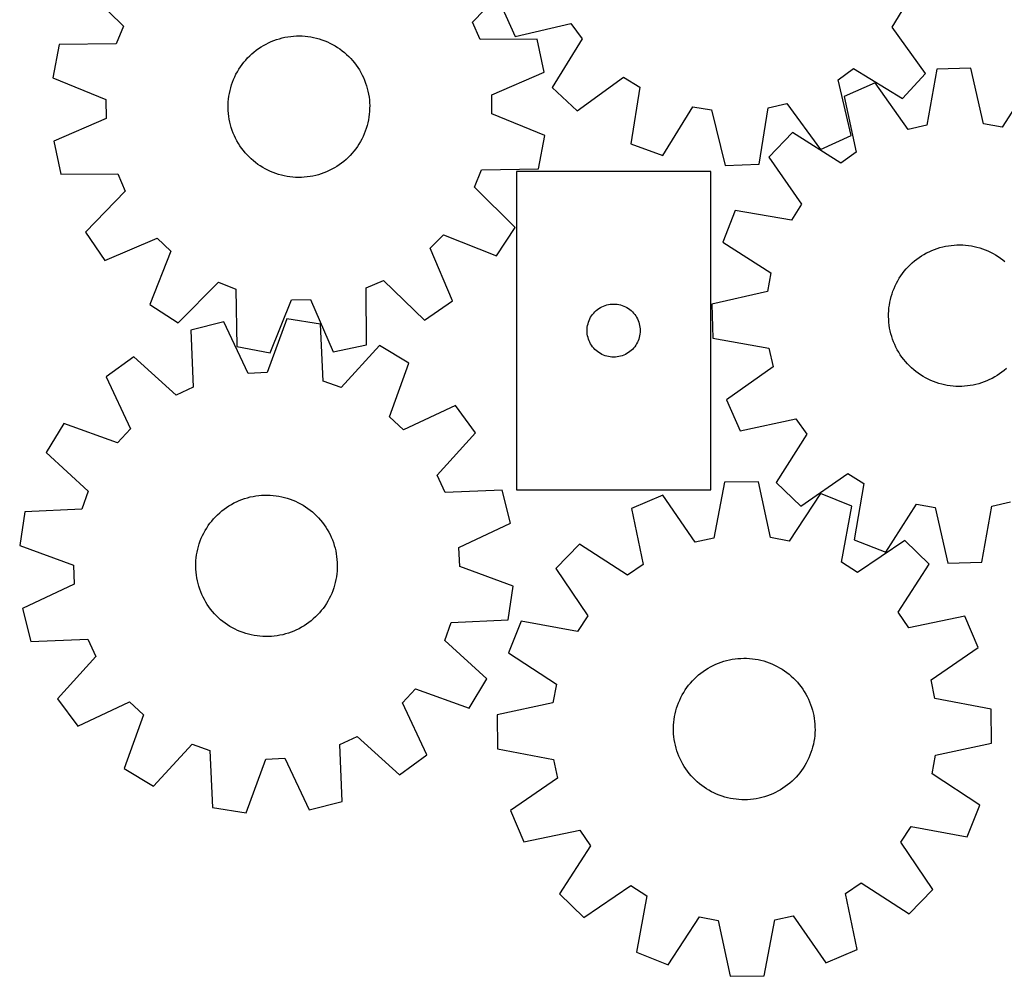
# Model space of a CAD drawing. Header units: millimetres. Extents: x 7 to 1243, y 7 to 1477.
# Tile 4 of 24: x 549 to 883, y 7 to 332. Entities that reach past the tile are written whole.
import ezdxf

# ---------------------------------------------------------------- set-up
doc = ezdxf.new("R2010")
doc.units = ezdxf.units.MM
doc.layers.add('CUT', color=7, linetype='CONTINUOUS', true_color=0x000000)

msp = doc.modelspace()

# ---------------------------------------------------------------- linework, layer by layer
at = {"layer": 'CUT'}
for p, q in [((703.039417, 330.694033), (716.533968, 344.598691)), ((570.77726, 342.919746), (584.588518, 329.329619)), ((712.726937, 336.29117), (717.542115, 325.807873)), ((845.35369, 329.01857), (848.720897, 334.496217)), ((705.568265, 324.782382), (703.039417, 330.694033)), ((584.588518, 329.329619), (582.196515, 323.361285)), ((717.542115, 325.807873), (736.404758, 330.23993)), ((736.404758, 330.23993), (740.176869, 325.032832)), ((856.666798, 313.287835), (845.35369, 329.01857)), ((633.846712, 323.682471), (634.739662, 324.084138)), ((634.739662, 324.084138), (635.648252, 324.449049)), ((635.648252, 324.449049), (636.570969, 324.776596)), ((636.570969, 324.776596), (637.506279, 325.066234)), ((637.506279, 325.066234), (638.452625, 325.317481)), ((638.452625, 325.317481), (639.408431, 325.529919)), ((639.408431, 325.529919), (640.372107, 325.703194)), ((640.372107, 325.703194), (641.342048, 325.837018)), ((641.342048, 325.837018), (642.316641, 325.931168)), ((642.316641, 325.931168), (643.294263, 325.985487)), ((643.294263, 325.985487), (644.273287, 325.999886)), ((644.273287, 325.999886), (645.252083, 325.974339)), ((645.252083, 325.974339), (646.229023, 325.90889)), ((646.229023, 325.90889), (647.202481, 325.803647)), ((647.202481, 325.803647), (648.170835, 325.658786)), ((648.170835, 325.658786), (649.132475, 325.474548)), ((649.132475, 325.474548), (650.0858, 325.251239)), ((650.0858, 325.251239), (651.029223, 324.989232)), ((651.029223, 324.989232), (651.961174, 324.688961)), ((651.961174, 324.688961), (652.880102, 324.350927)), ((652.880102, 324.350927), (653.784477, 323.975693)), ((653.784477, 323.975693), (654.672794, 323.563883)), ((724.94397, 324.938745), (705.568265, 324.782382)), ((727.324757, 313.650817), (724.94397, 324.938745)), ((740.176869, 325.032832), (730.086749, 308.491009)), ((562.822348, 323.071296), (560.702206, 311.731523)), ((582.196515, 323.361285), (562.822348, 323.071296)), ((628.898562, 320.542155), (629.66754, 321.148264)), ((629.66754, 321.148264), (630.4606, 321.722503)), ((630.4606, 321.722503), (631.276423, 322.263916)), ((631.276423, 322.263916), (632.113651, 322.771602)), ((632.113651, 322.771602), (632.97089, 323.244716)), ((632.97089, 323.244716), (633.846712, 323.682471)), ((654.672794, 323.563883), (655.543575, 323.116182)), ((655.543575, 323.116182), (656.39537, 322.633336)), ((656.39537, 322.633336), (657.226762, 322.116149)), ((657.226762, 322.116149), (658.036366, 321.56548)), ((658.036366, 321.56548), (658.822836, 320.982247)), ((658.822836, 320.982247), (659.584862, 320.367421)), ((625.458182, 317.070632), (626.088425, 317.819957)), ((626.088425, 317.819957), (626.748707, 318.542953)), ((626.748707, 318.542953), (627.43793, 319.238415)), ((627.43793, 319.238415), (628.154946, 319.905186)), ((628.154946, 319.905186), (628.898562, 320.542155)), ((659.584862, 320.367421), (660.321176, 319.722024)), ((660.321176, 319.722024), (661.030552, 319.047131)), ((661.030552, 319.047131), (661.71181, 318.343866)), ((661.71181, 318.343866), (662.363816, 317.613398)), ((662.363816, 317.613398), (662.985485, 316.856943)), ((623.257799, 313.835582), (623.75792, 314.677351)), ((623.75792, 314.677351), (624.291959, 315.49802)), ((624.291959, 315.49802), (624.859028, 316.296223)), ((624.859028, 316.296223), (625.458182, 317.070632)), ((662.985485, 316.856943), (663.575781, 316.075761)), ((663.575781, 316.075761), (664.133723, 315.271152)), ((664.133723, 315.271152), (664.658382, 314.444455)), ((664.658382, 314.444455), (665.148884, 313.597045)), ((827.075262, 311.145415), (832.28236, 314.917526)), ((832.28236, 314.917526), (848.824183, 304.827407)), ((860.482353, 314.774268), (857.066868, 295.701332)), ((872.015674, 315.034979), (860.482353, 314.774268)), ((876.289519, 296.135861), (872.015674, 315.034979)), ((560.702206, 311.731523), (578.662861, 304.461222)), ((621.612272, 310.286009), (621.96898, 311.19785)), ((621.96898, 311.19785), (622.362584, 312.094383)), ((622.362584, 312.094383), (622.792429, 312.974115)), ((622.792429, 312.974115), (623.257799, 313.835582)), ((665.148884, 313.597045), (665.604414, 312.730334)), ((665.604414, 312.730334), (666.024212, 311.845764)), ((666.024212, 311.845764), (666.407581, 310.944807)), ((666.407581, 310.944807), (666.753882, 310.028963)), ((709.536336, 305.968729), (727.324757, 313.650817)), ((738.547178, 300.648394), (754.277913, 311.961501)), ((754.277913, 311.961501), (759.755559, 308.594295)), ((831.507319, 292.282773), (827.075262, 311.145415)), ((848.824183, 304.827407), (856.666798, 313.287835)), ((893.076931, 311.338347), (882.622538, 295.024302)), ((620.565331, 306.516241), (620.769147, 307.473923)), ((620.769147, 307.473923), (621.011856, 308.422495)), ((621.011856, 308.422495), (621.293053, 309.360377)), ((621.293053, 309.360377), (621.612272, 310.286009)), ((666.753882, 310.028963), (667.062538, 309.099755)), ((667.062538, 309.099755), (667.333037, 308.158732)), ((667.333037, 308.158732), (667.564928, 307.207458)), ((730.086749, 308.491009), (738.547178, 300.648394)), ((759.755559, 308.594295), (756.763786, 289.450322)), ((839.60965, 310.129717), (829.05402, 305.47524)), ((850.790547, 294.304738), (839.60965, 310.129717)), ((578.662861, 304.461222), (578.73692, 298.03182)), ((620.190306, 303.604534), (620.275669, 304.579935)), ((620.275669, 304.579935), (620.400747, 305.551043)), ((620.400747, 305.551043), (620.565331, 306.516241)), ((667.564928, 307.207458), (667.757825, 306.247517)), ((667.757825, 306.247517), (667.911406, 305.280508)), ((667.911406, 305.280508), (668.025417, 304.308038)), ((668.025417, 304.308038), (668.099667, 303.331728)), ((709.610395, 299.539328), (709.536336, 305.968729)), ((829.05402, 305.47524), (833.19742, 286.547096)), ((620.139223, 301.647348), (620.144798, 302.626462)), ((620.173589, 300.668822), (620.139223, 301.647348)), ((620.144798, 302.626462), (620.190306, 303.604534)), ((620.247839, 299.692511), (620.173589, 300.668822)), ((668.128458, 301.374087), (668.08295, 300.396016)), ((668.099667, 303.331728), (668.134033, 302.353201)), ((668.134033, 302.353201), (668.128458, 301.374087)), ((767.581442, 285.442356), (777.785407, 301.914196)), ((777.785407, 301.914196), (784.134666, 300.899507)), ((784.134666, 300.899507), (788.696709, 282.06788)), ((800.224702, 282.50474), (803.348436, 301.627625)), ((803.348436, 301.627625), (809.602692, 303.119931)), ((809.602692, 303.119931), (821.024021, 287.467594)), ((578.73692, 298.03182), (560.948499, 290.349732)), ((620.36185, 298.720042), (620.247839, 299.692511)), ((620.515431, 297.753032), (620.36185, 298.720042)), ((620.708328, 296.793092), (620.515431, 297.753032)), ((667.707925, 297.484308), (667.504109, 296.526626)), ((667.872509, 298.449506), (667.707925, 297.484308)), ((667.997587, 299.420614), (667.872509, 298.449506)), ((668.08295, 300.396016), (667.997587, 299.420614)), ((727.57105, 292.269027), (709.610395, 299.539328)), ((620.940219, 295.841818), (620.708328, 296.793092)), ((621.210717, 294.900794), (620.940219, 295.841818)), ((621.519374, 293.971587), (621.210717, 294.900794)), ((621.865675, 293.055742), (621.519374, 293.971587)), ((666.980202, 294.640173), (666.660984, 293.714541)), ((667.2614, 295.578055), (666.980202, 294.640173)), ((667.504109, 296.526626), (667.2614, 295.578055)), ((857.066868, 295.701332), (850.790547, 294.304738)), ((882.622538, 295.024302), (876.289519, 296.135861)), ((622.249044, 292.154785), (621.865675, 293.055742)), ((622.668842, 291.270215), (622.249044, 292.154785)), ((623.124372, 290.403504), (622.668842, 291.270215)), ((665.480827, 291.026435), (665.015457, 290.164967)), ((665.910672, 291.906167), (665.480827, 291.026435)), ((666.304276, 292.802699), (665.910672, 291.906167)), ((666.660984, 293.714541), (666.304276, 292.802699)), ((725.450907, 280.929253), (727.57105, 292.269027)), ((811.547549, 293.196597), (803.57661, 284.856957)), ((827.933308, 282.854967), (811.547549, 293.196597)), ((821.024021, 287.467594), (831.507319, 292.282773)), ((560.948499, 290.349732), (563.329286, 279.061804)), ((623.614874, 289.556095), (623.124372, 290.403504)), ((624.139533, 288.729397), (623.614874, 289.556095)), ((624.697475, 287.924788), (624.139533, 288.729397)), ((625.287771, 287.143606), (624.697475, 287.924788)), ((663.414228, 287.704327), (662.815074, 286.929918)), ((663.981297, 288.50253), (663.414228, 287.704327)), ((664.515336, 289.323199), (663.981297, 288.50253)), ((665.015457, 290.164967), (664.515336, 289.323199)), ((756.763786, 289.450322), (767.581442, 285.442356)), ((625.90944, 286.387152), (625.287771, 287.143606)), ((626.561445, 285.656684), (625.90944, 286.387152)), ((627.242703, 284.953418), (626.561445, 285.656684)), ((627.95208, 284.278525), (627.242703, 284.953418)), ((628.688394, 283.633129), (627.95208, 284.278525)), ((660.11831, 284.095364), (659.374694, 283.458394)), ((660.835326, 284.762135), (660.11831, 284.095364)), ((661.524549, 285.457596), (660.835326, 284.762135)), ((662.184831, 286.180592), (661.524549, 285.457596)), ((662.815074, 286.929918), (662.184831, 286.180592)), ((803.57661, 284.856957), (814.6481, 268.955242)), ((833.19742, 286.547096), (827.933308, 282.854967)), ((629.45042, 283.018302), (628.688394, 283.633129)), ((630.236889, 282.435069), (629.45042, 283.018302)), ((631.046494, 281.884401), (630.236889, 282.435069)), ((631.877885, 281.367213), (631.046494, 281.884401)), ((632.729681, 280.884367), (631.877885, 281.367213)), ((633.600462, 280.436667), (632.729681, 280.884367)), ((655.302366, 280.755833), (654.426543, 280.318078)), ((656.159605, 281.228948), (655.302366, 280.755833)), ((656.996832, 281.736634), (656.159605, 281.228948)), ((657.812655, 282.278047), (656.996832, 281.736634)), ((658.605716, 282.852286), (657.812655, 282.278047)), ((659.374694, 283.458394), (658.605716, 282.852286)), ((703.684737, 274.67093), (706.076741, 280.639264)), ((706.076741, 280.639264), (725.450907, 280.929253)), ((788.696709, 282.06788), (800.224702, 282.50474)), ((563.329286, 279.061804), (582.704991, 279.218168)), ((582.704991, 279.218168), (585.233838, 273.306516)), ((634.488779, 280.024856), (633.600462, 280.436667)), ((635.393154, 279.649622), (634.488779, 280.024856)), ((636.312082, 279.311589), (635.393154, 279.649622)), ((637.244033, 279.011318), (636.312082, 279.311589)), ((638.187456, 278.74931), (637.244033, 279.011318)), ((639.140781, 278.526001), (638.187456, 278.74931)), ((640.102421, 278.341763), (639.140781, 278.526001)), ((641.070775, 278.196902), (640.102421, 278.341763)), ((642.044233, 278.09166), (641.070775, 278.196902)), ((643.021172, 278.02621), (642.044233, 278.09166)), ((643.999969, 278.000664), (643.021172, 278.02621)), ((644.978993, 278.015062), (643.999969, 278.000664)), ((645.956615, 278.069382), (644.978993, 278.015062)), ((646.931207, 278.163532), (645.956615, 278.069382)), ((647.901149, 278.297355), (646.931207, 278.163532)), ((648.864825, 278.470631), (647.901149, 278.297355)), ((649.820631, 278.683068), (648.864825, 278.470631)), ((650.766976, 278.934315), (649.820631, 278.683068)), ((651.702286, 279.223953), (650.766976, 278.934315)), ((652.625004, 279.5515), (651.702286, 279.223953)), ((653.533594, 279.916411), (652.625004, 279.5515)), ((654.426543, 280.318078), (653.533594, 279.916411)), ((717.88491, 280.065735), (717.88491, 172.065735)), ((783.88491, 280.065735), (717.88491, 280.065735)), ((783.88491, 172.065735), (783.88491, 280.065735)), ((717.495996, 261.080803), (703.684737, 274.67093)), ((585.233838, 273.306516), (571.739287, 259.401858)), ((814.6481, 268.955242), (811.197612, 263.529671)), ((792.101574, 266.813533), (787.928828, 256.058364)), ((811.197612, 263.529671), (792.101574, 266.813533)), ((711.197696, 251.415562), (717.495996, 261.080803)), ((571.739287, 259.401858), (578.258551, 249.88426)), ((578.258551, 249.88426), (596.099531, 257.443483)), ((596.099531, 257.443483), (600.698172, 252.949577)), ((688.69342, 253.963178), (693.187326, 258.561819)), ((693.187326, 258.561819), (711.197696, 251.415562)), ((696.252642, 236.122198), (688.69342, 253.963178)), ((787.928828, 256.058364), (804.242874, 245.603971)), ((859.691931, 253.587198), (860.615193, 253.913206)), ((860.615193, 253.913206), (861.550985, 254.201285)), ((861.550985, 254.201285), (862.497748, 254.450954)), ((862.497748, 254.450954), (863.453907, 254.661798)), ((863.453907, 254.661798), (864.41787, 254.833466)), ((864.41787, 254.833466), (865.388033, 254.965673)), ((865.388033, 254.965673), (866.362782, 255.058198)), ((866.362782, 255.058198), (867.340493, 255.110888)), ((867.340493, 255.110888), (868.319539, 255.123654)), ((868.319539, 255.123654), (869.298292, 255.096476)), ((869.298292, 255.096476), (870.275121, 255.029398)), ((870.275121, 255.029398), (871.248402, 254.922533)), ((871.248402, 254.922533), (872.216514, 254.776058)), ((872.216514, 254.776058), (873.177845, 254.590216)), ((873.177845, 254.590216), (874.130796, 254.365319)), ((874.130796, 254.365319), (875.073781, 254.101738)), ((875.073781, 254.101738), (876.00523, 253.799915)), ((600.698172, 252.949577), (593.551915, 234.939207)), ((853.705725, 250.296388), (854.499741, 250.869304)), ((854.499741, 250.869304), (855.316466, 251.409356)), ((855.316466, 251.409356), (856.154539, 251.915646)), ((856.154539, 251.915646), (857.012565, 252.38733)), ((857.012565, 252.38733), (857.889116, 252.823625)), ((857.889116, 252.823625), (858.782734, 253.223803)), ((858.782734, 253.223803), (859.691931, 253.587198)), ((876.00523, 253.799915), (876.923593, 253.460349)), ((876.923593, 253.460349), (877.827342, 253.083608)), ((877.827342, 253.083608), (878.714971, 252.670318)), ((878.714971, 252.670318), (879.585005, 252.221166)), ((879.585005, 252.221166), (880.435994, 251.736901)), ((880.435994, 251.736901), (881.266522, 251.218328)), ((881.266522, 251.218328), (882.075207, 250.666311)), ((882.075207, 250.666311), (882.860704, 250.081767)), ((850.121066, 246.974053), (850.782553, 247.695947)), ((850.782553, 247.695947), (851.472934, 248.390259)), ((851.472934, 248.390259), (852.19106, 249.055833)), ((852.19106, 249.055833), (852.935737, 249.691562)), ((852.935737, 249.691562), (853.705725, 250.296388)), ((882.860704, 250.081767), (883.621704, 249.465671)), ((804.242874, 245.603971), (803.131314, 239.270952)), ((847.283802, 242.994402), (847.785325, 243.835336)), ((847.785325, 243.835336), (848.320732, 244.655113)), ((848.320732, 244.655113), (848.88913, 245.45237)), ((848.88913, 245.45237), (849.489575, 246.225779)), ((849.489575, 246.225779), (850.121066, 246.974053)), ((603.217156, 228.640907), (616.807283, 242.452165)), ((616.807283, 242.452165), (622.775617, 240.060162)), ((666.918735, 240.568638), (672.830386, 243.097485)), ((667.075098, 221.192932), (666.918735, 240.568638)), ((672.830386, 243.097485), (686.735044, 229.602934)), ((845.990587, 240.358822), (846.385685, 241.254697)), ((846.385685, 241.254697), (846.816996, 242.133712)), ((846.816996, 242.133712), (847.283802, 242.994402)), ((622.775617, 240.060162), (623.065607, 220.685995)), ((803.131314, 239.270952), (784.232196, 234.997107)), ((844.784548, 236.636901), (845.028838, 237.585066)), ((845.028838, 237.585066), (845.311598, 238.522478)), ((845.311598, 238.522478), (845.63236, 239.447577)), ((845.63236, 239.447577), (845.990587, 240.358822)), ((593.551915, 234.939207), (603.217156, 228.640907)), ((634.40538, 218.565852), (641.675681, 236.526508)), ((641.675681, 236.526508), (648.105082, 236.600567)), ((648.105082, 236.600567), (655.78717, 218.812145)), ((686.735044, 229.602934), (696.252642, 236.122198)), ((745.884778, 233.548962), (746.38491, 233.859964)), ((746.38491, 233.859964), (746.904312, 234.13759)), ((746.904312, 234.13759), (747.440759, 234.380651)), ((747.440759, 234.380651), (747.991955, 234.588106)), ((747.991955, 234.588106), (748.555539, 234.759068)), ((748.555539, 234.759068), (749.129097, 234.892803)), ((749.129097, 234.892803), (749.710175, 234.988739)), ((749.710175, 234.988739), (750.296282, 235.046465)), ((750.296282, 235.046465), (750.88491, 235.065735)), ((750.88491, 235.065735), (751.473538, 235.046465)), ((751.473538, 235.046465), (752.059646, 234.988739)), ((752.059646, 234.988739), (752.640723, 234.892803)), ((752.640723, 234.892803), (753.214282, 234.759068)), ((753.214282, 234.759068), (753.777865, 234.588106)), ((753.777865, 234.588106), (754.329061, 234.380651)), ((754.329061, 234.380651), (754.865509, 234.13759)), ((754.865509, 234.13759), (755.38491, 233.859964)), ((755.38491, 233.859964), (755.885042, 233.548962)), ((784.232196, 234.997107), (784.492907, 223.463786)), ((844.286246, 233.74374), (844.412943, 234.714638)), ((844.412943, 234.714638), (844.579135, 235.67956)), ((844.579135, 235.67956), (844.784548, 236.636901)), ((742.813056, 230.046333), (743.090682, 230.565735)), ((743.090682, 230.565735), (743.401684, 231.065867)), ((743.401684, 231.065867), (743.74473, 231.544588)), ((743.74473, 231.544588), (744.118352, 231.999847)), ((744.118352, 231.999847), (744.520949, 232.429696)), ((744.520949, 232.429696), (744.950798, 232.832293)), ((744.950798, 232.832293), (745.406057, 233.205915)), ((745.406057, 233.205915), (745.884778, 233.548962)), ((755.885042, 233.548962), (756.363763, 233.205915)), ((756.363763, 233.205915), (756.819023, 232.832293)), ((756.819023, 232.832293), (757.248871, 232.429696)), ((757.248871, 232.429696), (757.651469, 231.999847)), ((757.651469, 231.999847), (758.02509, 231.544588)), ((758.02509, 231.544588), (758.368137, 231.065867)), ((758.368137, 231.065867), (758.679139, 230.565735)), ((758.679139, 230.565735), (758.956765, 230.046333)), ((844.144911, 230.811384), (844.152119, 231.790487)), ((844.177646, 229.832802), (844.144911, 230.811384)), ((844.152119, 231.790487), (844.199257, 232.768482)), ((844.199257, 232.768482), (844.286246, 233.74374)), ((618.647197, 229.023343), (607.447528, 226.256962)), ((626.934626, 211.508751), (618.647197, 229.023343)), ((640.007974, 230.002543), (633.357709, 211.803192)), ((651.413768, 228.272419), (640.007974, 230.002543)), ((652.367809, 208.919584), (651.413768, 228.272419)), ((741.90418, 226.654363), (741.961907, 227.240471)), ((741.961907, 227.240471), (742.057843, 227.821548)), ((742.057843, 227.821548), (742.191578, 228.395107)), ((742.191578, 228.395107), (742.362539, 228.95869)), ((742.362539, 228.95869), (742.569995, 229.509886)), ((742.569995, 229.509886), (742.813056, 230.046333)), ((758.956765, 230.046333), (759.199826, 229.509886)), ((759.199826, 229.509886), (759.407281, 228.95869)), ((759.407281, 228.95869), (759.578243, 228.395107)), ((759.578243, 228.395107), (759.711978, 227.821548)), ((759.711978, 227.821548), (759.807914, 227.240471)), ((759.807914, 227.240471), (759.865641, 226.654363)), ((844.250268, 228.856369), (844.177646, 229.832802)), ((844.362658, 227.883711), (844.250268, 228.856369)), ((844.514627, 226.916446), (844.362658, 227.883711)), ((607.447528, 226.256962), (608.268074, 206.898007)), ((741.88491, 226.065735), (741.90418, 226.654363)), ((741.90418, 225.477107), (741.88491, 226.065735)), ((741.961907, 224.890999), (741.90418, 225.477107)), ((742.057843, 224.309922), (741.961907, 224.890999)), ((742.191578, 223.736364), (742.057843, 224.309922)), ((759.711978, 224.309922), (759.578243, 223.736364)), ((759.807914, 224.890999), (759.711978, 224.309922)), ((759.865641, 225.477107), (759.807914, 224.890999)), ((759.865641, 226.654363), (759.88491, 226.065735)), ((759.88491, 226.065735), (759.865641, 225.477107)), ((844.705923, 225.956185), (844.514627, 226.916446)), ((844.936227, 225.004526), (844.705923, 225.956185)), ((845.205157, 224.063053), (844.936227, 225.004526)), ((845.512264, 223.133332), (845.205157, 224.063053)), ((623.065607, 220.685995), (634.40538, 218.565852)), ((655.78717, 218.812145), (667.075098, 221.192932)), ((671.523276, 221.002666), (658.414641, 206.733604)), ((681.398765, 215.039431), (671.523276, 221.002666)), ((742.362539, 223.17278), (742.191578, 223.736364)), ((742.569995, 222.621584), (742.362539, 223.17278)), ((742.813056, 222.085137), (742.569995, 222.621584)), ((743.090682, 221.565735), (742.813056, 222.085137)), ((743.401684, 221.065603), (743.090682, 221.565735)), ((743.74473, 220.586882), (743.401684, 221.065603)), ((744.118352, 220.131623), (743.74473, 220.586882)), ((758.02509, 220.586882), (757.651469, 220.131623)), ((758.368137, 221.065603), (758.02509, 220.586882)), ((758.679139, 221.565735), (758.368137, 221.065603)), ((758.956765, 222.085137), (758.679139, 221.565735)), ((759.199826, 222.621584), (758.956765, 222.085137)), ((759.407281, 223.17278), (759.199826, 222.621584)), ((759.578243, 223.736364), (759.407281, 223.17278)), ((784.492907, 223.463786), (803.565843, 220.048301)), ((845.857038, 222.216912), (845.512264, 223.133332)), ((846.238904, 221.315317), (845.857038, 222.216912)), ((846.657227, 220.430048), (846.238904, 221.315317)), ((847.111311, 219.562579), (846.657227, 220.430048)), ((588.087467, 217.177884), (578.79897, 210.336152)), ((602.446597, 204.167972), (588.087467, 217.177884)), ((744.520949, 219.701774), (744.118352, 220.131623)), ((744.950798, 219.299177), (744.520949, 219.701774)), ((745.406057, 218.925555), (744.950798, 219.299177)), ((745.884778, 218.582509), (745.406057, 218.925555)), ((746.38491, 218.271507), (745.884778, 218.582509)), ((746.904312, 217.99388), (746.38491, 218.271507)), ((747.440759, 217.750819), (746.904312, 217.99388)), ((747.991955, 217.543364), (747.440759, 217.750819)), ((748.555539, 217.372403), (747.991955, 217.543364)), ((749.129097, 217.238668), (748.555539, 217.372403)), ((749.710175, 217.142731), (749.129097, 217.238668)), ((750.296282, 217.085005), (749.710175, 217.142731)), ((752.059646, 217.142731), (751.473538, 217.085005)), ((752.640723, 217.238668), (752.059646, 217.142731)), ((753.214282, 217.372403), (752.640723, 217.238668)), ((753.777865, 217.543364), (753.214282, 217.372403)), ((754.329061, 217.750819), (753.777865, 217.543364)), ((754.865509, 217.99388), (754.329061, 217.750819)), ((755.38491, 218.271507), (754.865509, 217.99388)), ((755.885042, 218.582509), (755.38491, 218.271507)), ((756.363763, 218.925555), (755.885042, 218.582509)), ((756.819023, 219.299177), (756.363763, 218.925555)), ((757.248871, 219.701774), (756.819023, 219.299177)), ((757.651469, 220.131623), (757.248871, 219.701774)), ((803.565843, 220.048301), (804.962437, 213.77198)), ((847.6004, 218.714353), (847.111311, 219.562579)), ((848.12368, 217.886782), (847.6004, 218.714353)), ((848.68028, 217.081244), (848.12368, 217.886782)), ((674.874175, 196.794647), (681.398765, 215.039431)), ((750.88491, 217.065735), (750.296282, 217.085005)), ((751.473538, 217.085005), (750.88491, 217.065735)), ((804.962437, 213.77198), (789.137458, 202.591083)), ((849.269273, 216.299079), (848.68028, 217.081244)), ((849.88968, 215.541589), (849.269273, 216.299079)), ((850.540467, 214.810035), (849.88968, 215.541589)), ((851.220552, 214.105635), (850.540467, 214.810035)), ((851.928802, 213.42956), (851.220552, 214.105635)), ((633.357709, 211.803192), (626.934626, 211.508751)), ((852.664039, 212.782937), (851.928802, 213.42956)), ((853.425039, 212.166841), (852.664039, 212.782937)), ((854.210535, 211.582298), (853.425039, 212.166841)), ((855.01922, 211.03028), (854.210535, 211.582298)), ((855.849749, 210.511708), (855.01922, 211.03028)), ((856.700738, 210.027442), (855.849749, 210.511708)), ((880.969277, 210.839252), (880.131204, 210.332963)), ((881.786001, 211.379305), (880.969277, 210.839252)), ((882.580018, 211.95222), (881.786001, 211.379305)), ((883.350005, 212.557046), (882.580018, 211.95222)), ((884.094682, 213.192775), (883.350005, 212.557046)), ((578.79897, 210.336152), (586.965407, 192.76482)), ((658.414641, 206.733604), (652.367809, 208.919584)), ((857.570771, 209.578291), (856.700738, 210.027442)), ((858.458401, 209.165), (857.570771, 209.578291)), ((859.362149, 208.788259), (858.458401, 209.165)), ((860.280512, 208.448694), (859.362149, 208.788259)), ((861.211961, 208.14687), (860.280512, 208.448694)), ((862.154946, 207.88329), (861.211961, 208.14687)), ((863.107897, 207.658392), (862.154946, 207.88329)), ((864.069229, 207.472551), (863.107897, 207.658392)), ((865.037341, 207.326076), (864.069229, 207.472551)), ((866.010621, 207.21921), (865.037341, 207.326076)), ((866.987451, 207.152133), (866.010621, 207.21921)), ((867.966203, 207.124954), (866.987451, 207.152133)), ((868.94525, 207.137721), (867.966203, 207.124954)), ((869.922961, 207.19041), (868.94525, 207.137721)), ((870.897709, 207.282935), (869.922961, 207.19041)), ((871.867872, 207.415142), (870.897709, 207.282935)), ((872.831835, 207.58681), (871.867872, 207.415142)), ((873.787994, 207.797655), (872.831835, 207.58681)), ((874.734758, 208.047324), (873.787994, 207.797655)), ((875.670549, 208.335402), (874.734758, 208.047324)), ((876.593812, 208.66141), (875.670549, 208.335402)), ((877.503009, 209.024806), (876.593812, 208.66141)), ((878.396626, 209.424984), (877.503009, 209.024806)), ((879.273178, 209.861278), (878.396626, 209.424984)), ((880.131204, 210.332963), (879.273178, 209.861278)), ((608.268074, 206.898007), (602.446597, 204.167972)), ((697.195514, 200.62748), (679.624182, 192.461043)), ((704.037246, 191.338983), (697.195514, 200.62748)), ((789.137458, 202.591083), (793.791935, 192.035453)), ((564.387018, 194.539403), (558.423784, 184.663914)), ((582.631802, 188.014813), (564.387018, 194.539403)), ((679.624182, 192.461043), (674.874175, 196.794647)), ((793.791935, 192.035453), (812.72008, 196.178853)), ((812.72008, 196.178853), (816.412209, 190.914741)), ((586.965407, 192.76482), (582.631802, 188.014813)), ((691.027334, 176.979853), (704.037246, 191.338983)), ((816.412209, 190.914741), (806.070578, 174.528982)), ((558.423784, 184.663914), (572.692846, 171.55528)), ((814.410219, 166.558043), (830.311934, 177.629533)), ((830.311934, 177.629533), (835.737504, 174.179045)), ((693.757369, 171.158376), (691.027334, 176.979853)), ((788.465119, 174.666076), (784.83695, 155.632453)), ((800.000631, 174.798033), (788.465119, 174.666076)), ((804.063253, 155.852387), (800.000631, 174.798033)), ((806.070578, 174.528982), (814.410219, 166.558043)), ((835.737504, 174.179045), (832.453642, 155.083007)), ((572.692846, 171.55528), (570.506866, 165.508447)), ((713.116323, 171.978922), (693.757369, 171.158376)), ((715.882705, 160.779252), (713.116323, 171.978922)), ((717.88491, 172.065735), (783.88491, 172.065735)), ((821.019313, 170.86654), (810.38347, 154.670206)), ((831.727235, 166.574003), (821.019313, 170.86654)), ((620.414874, 166.630465), (621.255389, 167.132691)), ((621.255389, 167.132691), (622.115689, 167.600215)), ((622.115689, 167.600215), (622.994342, 168.03226)), ((622.994342, 168.03226), (623.889887, 168.428106)), ((623.889887, 168.428106), (624.800833, 168.787095)), ((624.800833, 168.787095), (625.725663, 169.108629)), ((625.725663, 169.108629), (626.662839, 169.392173)), ((626.662839, 169.392173), (627.6108, 169.637255)), ((627.6108, 169.637255), (628.567969, 169.843466)), ((628.567969, 169.843466), (629.532752, 170.010465)), ((629.532752, 170.010465), (630.503544, 170.137973)), ((630.503544, 170.137973), (631.478729, 170.225777)), ((631.478729, 170.225777), (632.456684, 170.273731)), ((632.456684, 170.273731), (633.43578, 170.281757)), ((633.43578, 170.281757), (634.41439, 170.24984)), ((634.41439, 170.24984), (635.390883, 170.178033)), ((635.390883, 170.178033), (636.363635, 170.066456)), ((636.363635, 170.066456), (637.331026, 169.915295)), ((637.331026, 169.915295), (638.291446, 169.724801)), ((638.291446, 169.724801), (639.243297, 169.495291)), ((639.243297, 169.495291), (640.184995, 169.227148)), ((640.184995, 169.227148), (641.114972, 168.920818)), ((641.114972, 168.920818), (642.03168, 168.57681)), ((642.03168, 168.57681), (642.933593, 168.195697)), ((642.933593, 168.195697), (643.819211, 167.778113)), ((643.819211, 167.778113), (644.687059, 167.324754)), ((644.687059, 167.324754), (645.535693, 166.836374)), ((767.541872, 170.254801), (756.934945, 165.718439)), ((778.54543, 154.306004), (767.541872, 170.254801)), ((843.208812, 150.910261), (853.663205, 167.224307)), ((853.663205, 167.224307), (859.996223, 166.112747)), ((879.218874, 166.547276), (885.495196, 167.94387)), ((551.154031, 164.554406), (549.423906, 153.148612)), ((570.506866, 165.508447), (551.154031, 164.554406)), ((616.556768, 163.630014), (617.278109, 164.292104)), ((617.278109, 164.292104), (618.025855, 164.92422)), ((618.025855, 164.92422), (618.798763, 165.52531)), ((618.798763, 165.52531), (619.595544, 166.094374)), ((619.595544, 166.094374), (620.414874, 166.630465)), ((645.535693, 166.836374), (646.363701, 166.313785)), ((646.363701, 166.313785), (647.169704, 165.757859)), ((647.169704, 165.757859), (647.952361, 165.169519)), ((647.952361, 165.169519), (648.710368, 164.549745)), ((648.710368, 164.549745), (649.442466, 163.899569)), ((649.442466, 163.899569), (650.147434, 163.220073)), ((756.934945, 165.718439), (760.866807, 146.745224)), ((828.230423, 147.51581), (831.727235, 166.574003)), ((859.996223, 166.112747), (864.270068, 147.213629)), ((875.803389, 147.47434), (879.218874, 166.547276)), ((613.386517, 159.910176), (613.958769, 160.704671)), ((613.958769, 160.704671), (614.562952, 161.475164)), ((614.562952, 161.475164), (615.198059, 162.220371)), ((615.198059, 162.220371), (615.863033, 162.939054)), ((615.863033, 162.939054), (616.556768, 163.630014)), ((650.147434, 163.220073), (650.8241, 162.512388)), ((650.8241, 162.512388), (651.471337, 161.777691)), ((651.471337, 161.777691), (652.088068, 161.017206)), ((652.088068, 161.017206), (652.673268, 160.232198)), ((698.368113, 152.491824), (715.882705, 160.779252)), ((611.435028, 156.51917), (611.87059, 157.396086)), ((611.87059, 157.396086), (612.341558, 158.254505)), ((612.341558, 158.254505), (612.847147, 159.093001)), ((612.847147, 159.093001), (613.386517, 159.910176)), ((652.673268, 160.232198), (653.22596, 159.423975)), ((653.22596, 159.423975), (653.745227, 158.59388)), ((653.745227, 158.59388), (654.230203, 157.743295)), ((654.230203, 157.743295), (654.680081, 156.873638)), ((610.060427, 152.856152), (610.347724, 153.792184)), ((610.347724, 153.792184), (610.672961, 154.715718)), ((610.672961, 154.715718), (611.035596, 155.625218)), ((611.035596, 155.625218), (611.435028, 156.51917)), ((654.680081, 156.873638), (655.094113, 155.986354)), ((655.094113, 155.986354), (655.471609, 155.08292)), ((655.471609, 155.08292), (655.811941, 154.164841)), ((655.811941, 154.164841), (656.114543, 153.233644)), ((739.292508, 153.635972), (731.228976, 145.385824)), ((755.561811, 143.112084), (739.292508, 153.635972)), ((784.83695, 155.632453), (778.54543, 154.306004)), ((810.38347, 154.670206), (804.063253, 155.852387)), ((832.453642, 155.083007), (843.208812, 150.910261)), ((849.641447, 154.898276), (833.617141, 144.004975)), ((857.891594, 146.834745), (849.641447, 154.898276)), ((549.423906, 153.148612), (567.623258, 146.498347)), ((609.43064, 149.988739), (609.601503, 150.952846)), ((609.601503, 150.952846), (609.811549, 151.90918)), ((609.811549, 151.90918), (610.060427, 152.856152)), ((656.114543, 153.233644), (656.37891, 152.29088)), ((656.37891, 152.29088), (656.604604, 151.338117)), ((656.604604, 151.338117), (656.791248, 150.376941)), ((656.791248, 150.376941), (656.938532, 149.408952)), ((698.662554, 146.068741), (698.368113, 152.491824)), ((609.143712, 146.086829), (609.15566, 147.065886)), ((609.15566, 147.065886), (609.207533, 148.043641)), ((609.207533, 148.043641), (609.299244, 149.018466)), ((609.299244, 149.018466), (609.43064, 149.988739)), ((656.938532, 149.408952), (657.04621, 148.435761)), ((657.04621, 148.435761), (657.114104, 147.458988)), ((657.114104, 147.458988), (657.142099, 146.480259)), ((833.617141, 144.004975), (828.230423, 147.51581)), ((864.270068, 147.213629), (875.803389, 147.47434)), ((567.623258, 146.498347), (567.917698, 140.075264)), ((609.171708, 145.1081), (609.143712, 146.086829)), ((609.239601, 144.131327), (609.171708, 145.1081)), ((609.347279, 143.158136), (609.239601, 144.131327)), ((657.078278, 144.523447), (656.986567, 143.548622)), ((657.130151, 145.501202), (657.078278, 144.523447)), ((657.142099, 146.480259), (657.130151, 145.501202)), ((716.861905, 139.418476), (698.662554, 146.068741)), ((731.228976, 145.385824), (742.122278, 129.361518)), ((760.866807, 146.745224), (755.561811, 143.112084)), ((847.367707, 130.565442), (857.891594, 146.834745)), ((609.494563, 142.190147), (609.347279, 143.158136)), ((609.681207, 141.228971), (609.494563, 142.190147)), ((609.906901, 140.276208), (609.681207, 141.228971)), ((610.171269, 139.333443), (609.906901, 140.276208)), ((656.474263, 140.657907), (656.225384, 139.710936)), ((656.684308, 141.614242), (656.474263, 140.657907)), ((656.855171, 142.578348), (656.684308, 141.614242)), ((656.986567, 143.548622), (656.855171, 142.578348)), ((567.917698, 140.075264), (550.403106, 131.787835)), ((610.473871, 138.402247), (610.171269, 139.333443)), ((610.814203, 137.484168), (610.473871, 138.402247)), ((611.191699, 136.580734), (610.814203, 137.484168)), ((655.250215, 136.941869), (654.850783, 136.047918)), ((655.612851, 137.851369), (655.250215, 136.941869)), ((655.938088, 138.774904), (655.612851, 137.851369)), ((656.225384, 139.710936), (655.938088, 138.774904)), ((715.13178, 128.012682), (716.861905, 139.418476)), ((611.60573, 135.69345), (611.191699, 136.580734)), ((612.055609, 134.823792), (611.60573, 135.69345)), ((612.540585, 133.973208), (612.055609, 134.823792)), ((613.059851, 133.143113), (612.540585, 133.973208)), ((653.944254, 134.312582), (653.438664, 133.474087)), ((654.415221, 135.171002), (653.944254, 134.312582)), ((654.850783, 136.047918), (654.415221, 135.171002)), ((550.403106, 131.787835), (553.169488, 120.588166)), ((613.612544, 132.334889), (613.059851, 133.143113)), ((614.197743, 131.549882), (613.612544, 132.334889)), ((614.814474, 130.789397), (614.197743, 131.549882)), ((615.461712, 130.0547), (614.814474, 130.789397)), ((651.087753, 130.346717), (650.422778, 129.628034)), ((651.72286, 131.091924), (651.087753, 130.346717)), ((652.327042, 131.862417), (651.72286, 131.091924)), ((652.899294, 132.656912), (652.327042, 131.862417)), ((653.438664, 133.474087), (652.899294, 132.656912)), ((851.000847, 125.260446), (847.367707, 130.565442)), ((616.138377, 129.347015), (615.461712, 130.0547)), ((616.843346, 128.667519), (616.138377, 129.347015)), ((617.575443, 128.017343), (616.843346, 128.667519)), ((618.333451, 127.397569), (617.575443, 128.017343)), ((619.116107, 126.809229), (618.333451, 127.397569)), ((647.487049, 127.041778), (646.690267, 126.472714)), ((648.259956, 127.642868), (647.487049, 127.041778)), ((649.007702, 128.274984), (648.259956, 127.642868)), ((649.729043, 128.937073), (649.007702, 128.274984)), ((650.422778, 129.628034), (649.729043, 128.937073)), ((693.592966, 121.011808), (695.778945, 127.05864)), ((695.778945, 127.05864), (715.13178, 128.012682)), ((719.55325, 127.471612), (715.260712, 116.76369)), ((738.611443, 123.9748), (719.55325, 127.471612)), ((742.122278, 129.361518), (738.611443, 123.9748)), ((869.974061, 129.192307), (851.000847, 125.260446)), ((874.510424, 118.585381), (869.974061, 129.192307)), ((619.92211, 126.253303), (619.116107, 126.809229)), ((620.750118, 125.730714), (619.92211, 126.253303)), ((621.598752, 125.242334), (620.750118, 125.730714)), ((622.4666, 124.788975), (621.598752, 125.242334)), ((623.352218, 124.371391), (622.4666, 124.788975)), ((624.254132, 123.990278), (623.352218, 124.371391)), ((625.17084, 123.64627), (624.254132, 123.990278)), ((626.100816, 123.33994), (625.17084, 123.64627)), ((641.484978, 123.779992), (640.560148, 123.458459)), ((642.395924, 124.138981), (641.484978, 123.779992)), ((643.291469, 124.534828), (642.395924, 124.138981)), ((644.170123, 124.966872), (643.291469, 124.534828)), ((645.030423, 125.434397), (644.170123, 124.966872)), ((645.870937, 125.936622), (645.030423, 125.434397)), ((646.690267, 126.472714), (645.870937, 125.936622)), ((553.169488, 120.588166), (572.528442, 121.408712)), ((572.528442, 121.408712), (575.258478, 115.587235)), ((627.042514, 123.071796), (626.100816, 123.33994)), ((627.994365, 122.842287), (627.042514, 123.071796)), ((628.954786, 122.651793), (627.994365, 122.842287)), ((629.922177, 122.500632), (628.954786, 122.651793)), ((630.894928, 122.389055), (629.922177, 122.500632)), ((631.871421, 122.317248), (630.894928, 122.389055)), ((632.850031, 122.285331), (631.871421, 122.317248)), ((633.829128, 122.293356), (632.850031, 122.285331)), ((634.807083, 122.341311), (633.829128, 122.293356)), ((635.782267, 122.429115), (634.807083, 122.341311)), ((636.753059, 122.556623), (635.782267, 122.429115)), ((637.717843, 122.723621), (636.753059, 122.556623)), ((638.675011, 122.929833), (637.717843, 122.723621)), ((639.622972, 123.174915), (638.675011, 122.929833)), ((640.560148, 123.458459), (639.622972, 123.174915)), ((707.862028, 107.903174), (693.592966, 121.011808)), ((858.561627, 107.581823), (874.510424, 118.585381)), ((575.258478, 115.587235), (562.248566, 101.228105)), ((715.260712, 116.76369), (731.457047, 106.127847)), ((786.419316, 113.275239), (787.33781, 113.614451)), ((787.33781, 113.614451), (788.269375, 113.915916)), ((788.269375, 113.915916), (789.212461, 114.179133)), ((789.212461, 114.179133), (790.165499, 114.403664)), ((790.165499, 114.403664), (791.126902, 114.589135)), ((791.126902, 114.589135), (792.09507, 114.735237)), ((792.09507, 114.735237), (793.068392, 114.841728)), ((793.068392, 114.841728), (794.045247, 114.908429)), ((794.045247, 114.908429), (795.02401, 114.935231)), ((795.02401, 114.935231), (796.003051, 114.922088)), ((796.003051, 114.922088), (796.980742, 114.869022)), ((796.980742, 114.869022), (797.955455, 114.776121)), ((797.955455, 114.776121), (798.925567, 114.643541)), ((798.925567, 114.643541), (799.889464, 114.471502)), ((799.889464, 114.471502), (800.845542, 114.260289)), ((800.845542, 114.260289), (801.792209, 114.010256)), ((801.792209, 114.010256), (802.727889, 113.721817)), ((802.727889, 113.721817), (803.651026, 113.395453)), ((780.480906, 109.898943), (781.266627, 110.483184)), ((781.266627, 110.483184), (782.075525, 111.03489)), ((782.075525, 111.03489), (782.906253, 111.553143)), ((782.906253, 111.553143), (783.757428, 112.037081)), ((783.757428, 112.037081), (784.627634, 112.485897)), ((784.627634, 112.485897), (785.515423, 112.898846)), ((785.515423, 112.898846), (786.419316, 113.275239)), ((803.651026, 113.395453), (804.560083, 113.031708)), ((804.560083, 113.031708), (805.453547, 112.631186)), ((805.453547, 112.631186), (806.32993, 112.194554)), ((806.32993, 112.194554), (807.187775, 111.722539)), ((807.187775, 111.722539), (808.025652, 111.215927)), ((808.025652, 111.215927), (808.842169, 110.67556)), ((808.842169, 110.67556), (809.635965, 110.102339)), ((701.898793, 98.027684), (707.862028, 107.903174)), ((776.944247, 106.525557), (777.595316, 107.25686)), ((777.595316, 107.25686), (778.275672, 107.960998)), ((778.275672, 107.960998), (778.984183, 108.6368)), ((778.984183, 108.6368), (779.719668, 109.28314)), ((779.719668, 109.28314), (780.480906, 109.898943)), ((809.635965, 110.102339), (810.40572, 109.497217)), ((810.40572, 109.497217), (811.150152, 108.861201)), ((811.150152, 108.861201), (811.868022, 108.19535)), ((811.868022, 108.19535), (812.558136, 107.500772)), ((812.558136, 107.500772), (813.219344, 106.778624)), ((859.888076, 101.290303), (858.561627, 107.581823)), ((679.320404, 99.802268), (683.654009, 104.552274)), ((683.654009, 104.552274), (701.898793, 98.027684)), ((731.457047, 106.127847), (730.274866, 99.80763)), ((774.653746, 103.353674), (775.177345, 104.181044)), ((775.177345, 104.181044), (775.734255, 104.986368)), ((775.734255, 104.986368), (776.323549, 105.768306)), ((776.323549, 105.768306), (776.944247, 106.525557)), ((813.219344, 106.778624), (813.850547, 106.030107)), ((813.850547, 106.030107), (814.450694, 105.256466)), ((814.450694, 105.256466), (815.018785, 104.458991)), ((815.018785, 104.458991), (815.553876, 103.639007)), ((815.553876, 103.639007), (816.055076, 102.797881)), ((562.248566, 101.228105), (569.090297, 91.939608)), ((772.909036, 99.851787), (773.291249, 100.753235)), ((773.291249, 100.753235), (773.709913, 101.638343)), ((773.709913, 101.638343), (774.164331, 102.505637)), ((774.164331, 102.505637), (774.653746, 103.353674)), ((816.055076, 102.797881), (816.52155, 101.937011)), ((816.52155, 101.937011), (816.952522, 101.05783)), ((816.952522, 101.05783), (817.347276, 100.161803)), ((878.921699, 97.662134), (859.888076, 101.290303)), ((569.090297, 91.939608), (586.66163, 100.106045)), ((586.66163, 100.106045), (591.411636, 95.772441)), ((687.486842, 82.230936), (679.320404, 99.802268)), ((730.274866, 99.80763), (711.32922, 95.745009)), ((771.756481, 96.112957), (771.987152, 97.064528)), ((771.987152, 97.064528), (772.256444, 98.005897)), ((772.256444, 98.005897), (772.563909, 98.935499)), ((772.563909, 98.935499), (772.909036, 99.851787)), ((817.347276, 100.161803), (817.705152, 99.25042)), ((817.705152, 99.25042), (818.025557, 98.325198)), ((818.025557, 98.325198), (818.307957, 97.387677)), ((818.307957, 97.387677), (818.551882, 96.439418)), ((879.053656, 86.126621), (878.921699, 97.662134)), ((591.411636, 95.772441), (584.887046, 77.527657)), ((711.32922, 95.745009), (711.461177, 84.209496)), ((771.29971, 93.212949), (771.412474, 94.185564)), ((771.412474, 94.185564), (771.564815, 95.15277)), ((771.564815, 95.15277), (771.756481, 96.112957)), ((818.551882, 96.439418), (818.756926, 95.481998)), ((818.756926, 95.481998), (818.922747, 94.517012)), ((818.922747, 94.517012), (819.04907, 93.546065)), ((819.04907, 93.546065), (819.135684, 92.570774)), ((771.1936, 91.257975), (771.226712, 92.236545)), ((771.200431, 90.278869), (771.1936, 91.257975)), ((771.247192, 89.300856), (771.200431, 90.278869)), ((771.226712, 92.236545), (771.29971, 93.212949)), ((819.135684, 92.570774), (819.182445, 91.592761)), ((819.189276, 90.613655), (819.156164, 89.635085)), ((819.182445, 91.592761), (819.189276, 90.613655)), ((658.017737, 85.669081), (663.839215, 88.399116)), ((663.839215, 88.399116), (678.198345, 75.389204)), ((771.333806, 88.325565), (771.247192, 89.300856)), ((771.460129, 87.354618), (771.333806, 88.325565)), ((771.62595, 86.389632), (771.460129, 87.354618)), ((818.970402, 87.686066), (818.81806, 86.71886)), ((819.083166, 88.65868), (818.970402, 87.686066)), ((819.156164, 89.635085), (819.083166, 88.65868)), ((594.762536, 71.564422), (607.87117, 85.833484)), ((607.87117, 85.833484), (613.918002, 83.647504)), ((613.918002, 83.647504), (614.872044, 64.294669)), ((658.838284, 66.310126), (658.017737, 85.669081)), ((711.461177, 84.209496), (730.4948, 80.581327)), ((771.830994, 85.432212), (771.62595, 86.389632)), ((772.074918, 84.483953), (771.830994, 85.432212)), ((772.357318, 83.546432), (772.074918, 84.483953)), ((772.677723, 82.62121), (772.357318, 83.546432)), ((818.126432, 83.865733), (817.818966, 82.93613)), ((818.395724, 84.807102), (818.126432, 83.865733)), ((818.626395, 85.758673), (818.395724, 84.807102)), ((818.81806, 86.71886), (818.626395, 85.758673)), ((860.10801, 82.064), (879.053656, 86.126621)), ((626.277838, 62.564545), (632.928103, 80.763896)), ((632.928103, 80.763896), (639.351186, 81.058337)), ((639.351186, 81.058337), (647.638614, 63.543744)), ((678.198345, 75.389204), (687.486842, 82.230936)), ((730.4948, 80.581327), (731.821249, 74.289807)), ((773.0356, 81.709827), (772.677723, 82.62121)), ((773.430353, 80.813799), (773.0356, 81.709827)), ((773.861326, 79.934619), (773.430353, 80.813799)), ((816.672963, 80.233287), (816.218545, 79.365993)), ((817.091627, 81.118395), (816.672963, 80.233287)), ((817.47384, 82.019843), (817.091627, 81.118395)), ((817.818966, 82.93613), (817.47384, 82.019843)), ((858.925829, 75.743783), (860.10801, 82.064)), ((584.887046, 77.527657), (594.762536, 71.564422)), ((774.3278, 79.073749), (773.861326, 79.934619)), ((774.828999, 78.232623), (774.3278, 79.073749)), ((775.36409, 77.412639), (774.828999, 78.232623)), ((775.932182, 76.615164), (775.36409, 77.412639)), ((814.648621, 76.885262), (814.059326, 76.103324)), ((815.205531, 77.690586), (814.648621, 76.885262)), ((815.729129, 78.517955), (815.205531, 77.690586)), ((816.218545, 79.365993), (815.729129, 78.517955)), ((731.821249, 74.289807), (715.872452, 63.286249)), ((776.532328, 75.841523), (775.932182, 76.615164)), ((777.163531, 75.093006), (776.532328, 75.841523)), ((777.82474, 74.370858), (777.163531, 75.093006)), ((778.514854, 73.67628), (777.82474, 74.370858)), ((779.232724, 73.010429), (778.514854, 73.67628)), ((812.107204, 73.910632), (811.398693, 73.23483)), ((812.787559, 74.61477), (812.107204, 73.910632)), ((813.438628, 75.346073), (812.787559, 74.61477)), ((814.059326, 76.103324), (813.438628, 75.346073)), ((875.122163, 65.10794), (858.925829, 75.743783)), ((779.977156, 72.374413), (779.232724, 73.010429)), ((780.746911, 71.769291), (779.977156, 72.374413)), ((781.540707, 71.19607), (780.746911, 71.769291)), ((782.357223, 70.655703), (781.540707, 71.19607)), ((783.195101, 70.149091), (782.357223, 70.655703)), ((784.052945, 69.677076), (783.195101, 70.149091)), ((807.476623, 70.318487), (806.625448, 69.834549)), ((808.307351, 70.83674), (807.476623, 70.318487)), ((809.116249, 71.388446), (808.307351, 70.83674)), ((809.90197, 71.972687), (809.116249, 71.388446)), ((810.663207, 72.58849), (809.90197, 71.972687)), ((811.398693, 73.23483), (810.663207, 72.58849)), ((784.929329, 69.240444), (784.052945, 69.677076)), ((785.822793, 68.839922), (784.929329, 69.240444)), ((786.731849, 68.476176), (785.822793, 68.839922)), ((787.654986, 68.149813), (786.731849, 68.476176)), ((788.590667, 67.861374), (787.654986, 68.149813)), ((789.537334, 67.61134), (788.590667, 67.861374)), ((790.493412, 67.400128), (789.537334, 67.61134)), ((791.457309, 67.228089), (790.493412, 67.400128)), ((792.427421, 67.095509), (791.457309, 67.228089)), ((793.402133, 67.002608), (792.427421, 67.095509)), ((794.379824, 66.949542), (793.402133, 67.002608)), ((795.358866, 66.936399), (794.379824, 66.949542)), ((796.337629, 66.9632), (795.358866, 66.936399)), ((797.314484, 67.029902), (796.337629, 66.9632)), ((798.287805, 67.136393), (797.314484, 67.029902)), ((799.255973, 67.282495), (798.287805, 67.136393)), ((800.217376, 67.467966), (799.255973, 67.282495)), ((801.170414, 67.692497), (800.217376, 67.467966)), ((802.113501, 67.955714), (801.170414, 67.692497)), ((803.045066, 68.257179), (802.113501, 67.955714)), ((803.96356, 68.596391), (803.045066, 68.257179)), ((804.867453, 68.972784), (803.96356, 68.596391)), ((805.755242, 69.385733), (804.867453, 68.972784)), ((806.625448, 69.834549), (805.755242, 69.385733)), ((614.872044, 64.294669), (626.277838, 62.564545)), ((647.638614, 63.543744), (658.838284, 66.310126)), ((870.829626, 54.400018), (875.122163, 65.10794)), ((715.872452, 63.286249), (720.408814, 52.679323)), ((848.260598, 52.510112), (851.771433, 57.89683)), ((851.771433, 57.89683), (870.829626, 54.400018)), ((720.408814, 52.679323), (739.382029, 56.611184)), ((739.382029, 56.611184), (743.015169, 51.306188)), ((743.015169, 51.306188), (732.491281, 35.036885)), ((859.153899, 36.485805), (848.260598, 52.510112)), ((740.741428, 26.973354), (756.765735, 37.866655)), ((756.765735, 37.866655), (762.152453, 34.35582)), ((829.516069, 35.126406), (834.821065, 38.759546)), ((834.821065, 38.759546), (851.090368, 28.235658)), ((732.491281, 35.036885), (740.741428, 26.973354)), ((762.152453, 34.35582), (758.655641, 15.297627)), ((833.44793, 16.153191), (829.516069, 35.126406)), ((851.090368, 28.235658), (859.153899, 36.485805)), ((769.363563, 11.00509), (779.999406, 27.201424)), ((779.999406, 27.201424), (786.319622, 26.019243)), ((805.545926, 26.239177), (811.837446, 27.565626)), ((811.837446, 27.565626), (822.841004, 11.616829)), ((786.319622, 26.019243), (790.382244, 7.073597)), ((801.917757, 7.205554), (805.545926, 26.239177)), ((758.655641, 15.297627), (769.363563, 11.00509)), ((822.841004, 11.616829), (833.44793, 16.153191)), ((790.382244, 7.073597), (801.917757, 7.205554))]:
    msp.add_line(p, q, dxfattribs=at)

doc.saveas('drawing.dxf')
